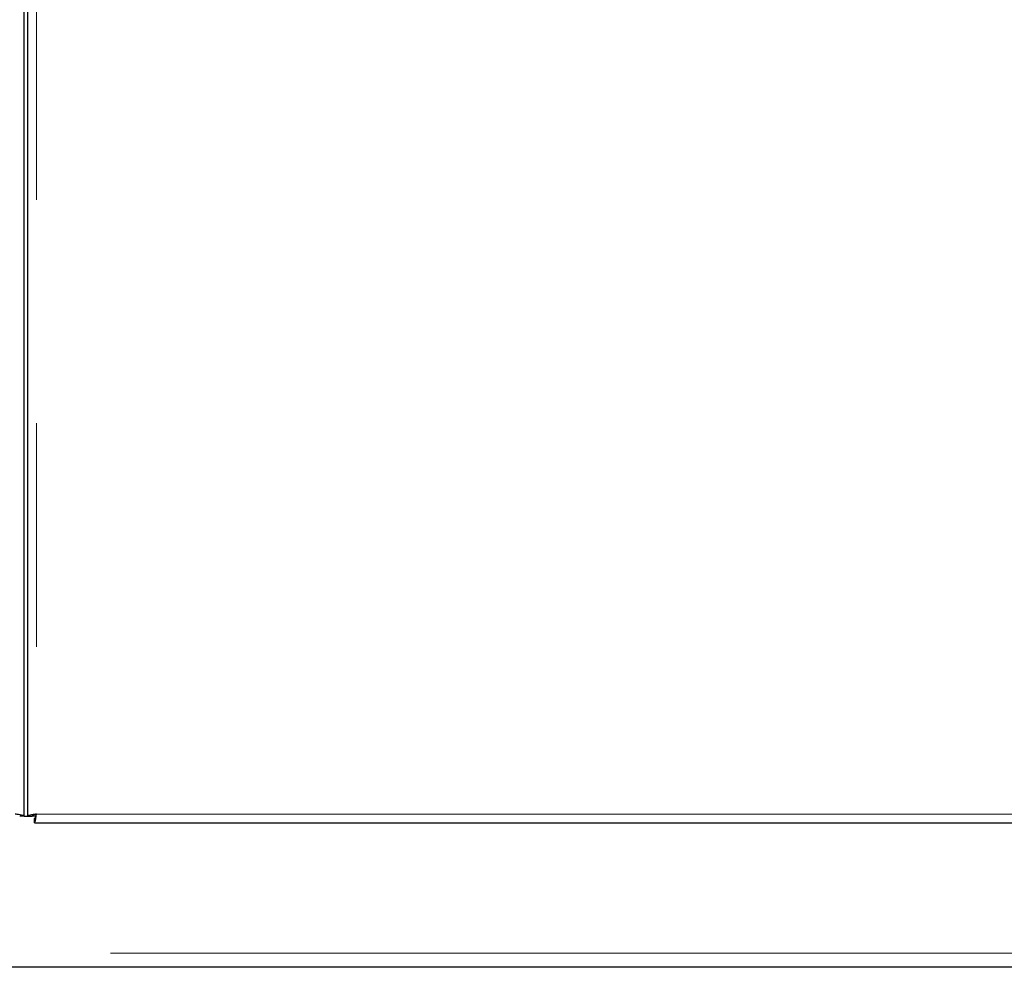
# Model space of a CAD drawing. Header units: millimetres. Extents: x 23 to 246, y 71 to 158.
# Tile 49 of 76: x 173.17 to 178.76, y 72.9 to 78.28. Entities that reach past the tile are written whole.
import ezdxf

# ---------------------------------------------------------------- set-up
doc = ezdxf.new("R2010")
doc.units = ezdxf.units.MM
doc.linetypes.add('PHANTOM', pattern=[12.7, 6.35, -1.27, 1.27, -1.27, 1.27, -1.27])

msp = doc.modelspace()

# ---------------------------------------------------------------- linework, layer by layer
at = {"color": 7, "linetype": 'Continuous', "lineweight": 25}
for p, q in [((173.1914, 73.7613), (173.1914, 98.863)), ((173.2114, 98.863), (173.2114, 73.7613)), ((173.1914, 73.7613), (173.1664, 73.7613)), ((173.1914, 73.7613), (173.2114, 73.7613)), ((173.2114, 73.7613), (173.2364, 73.7613)), ((173.2583, 73.7613), (173.2364, 73.7613)), ((173.2506, 73.7222), (173.2506, 73.7472)), ((173.2506, 73.7222), (192.5323, 73.7222)), ((180.4105, 72.9022), (158.7524, 72.9022))]:
    msp.add_line(p, q, dxfattribs=at)
at = {"color": 8, "linetype": 'PHANTOM', "lineweight": 18}
for p, q in [((173.2614, 98.8522), (173.2614, 73.7722)), ((173.2614, 73.7722), (192.5214, 73.7722)), ((192.7314, 72.9822), (153.8614, 72.9822))]:
    msp.add_line(p, q, dxfattribs=at)
at = {"color": 7, "linetype": 'Continuous', "lineweight": 25}
for points, knots in [([(173.1914, 73.7613), (173.1907, 73.7622), (173.1892, 73.764), (173.1776, 73.7667), (173.1611, 73.7694), (173.148, 73.7713), (173.1414, 73.7722)], [0, 0, 0, 0, 0.250029, 0.499989, 0.749973, 1, 1, 1, 1]), ([(173.2614, 73.7722), (173.2549, 73.7713), (173.2418, 73.7694), (173.2253, 73.7667), (173.2137, 73.764), (173.2122, 73.7622), (173.2114, 73.7613)], [0, 0, 0, 0, 0.250027, 0.500011, 0.749971, 1, 1, 1, 1]), ([(173.2614, 73.7722), (173.2582, 73.7713), (173.2516, 73.7694), (173.2434, 73.7667), (173.2376, 73.764), (173.2368, 73.7622), (173.2364, 73.7613)], [0, 0, 0, 0, 0.250001, 0.500028, 0.750023, 1, 1, 1, 1]), ([(173.2506, 73.7222), (173.2515, 73.7229), (173.2533, 73.7244), (173.256, 73.736), (173.2587, 73.7525), (173.2605, 73.7656), (173.2614, 73.7722)], [0, 0, 0, 0, 0.250025, 0.499999, 0.750018, 1, 1, 1, 1]), ([(173.2506, 73.7472), (173.2515, 73.7475), (173.2533, 73.7483), (173.256, 73.7541), (173.2587, 73.7623), (173.2605, 73.7689), (173.2614, 73.7722)], [0, 0, 0, 0, 0.249967, 0.499968, 0.750017, 1, 1, 1, 1])]:
    msp.add_open_spline(points, degree=3, knots=knots, dxfattribs=at)

doc.saveas('drawing.dxf')
